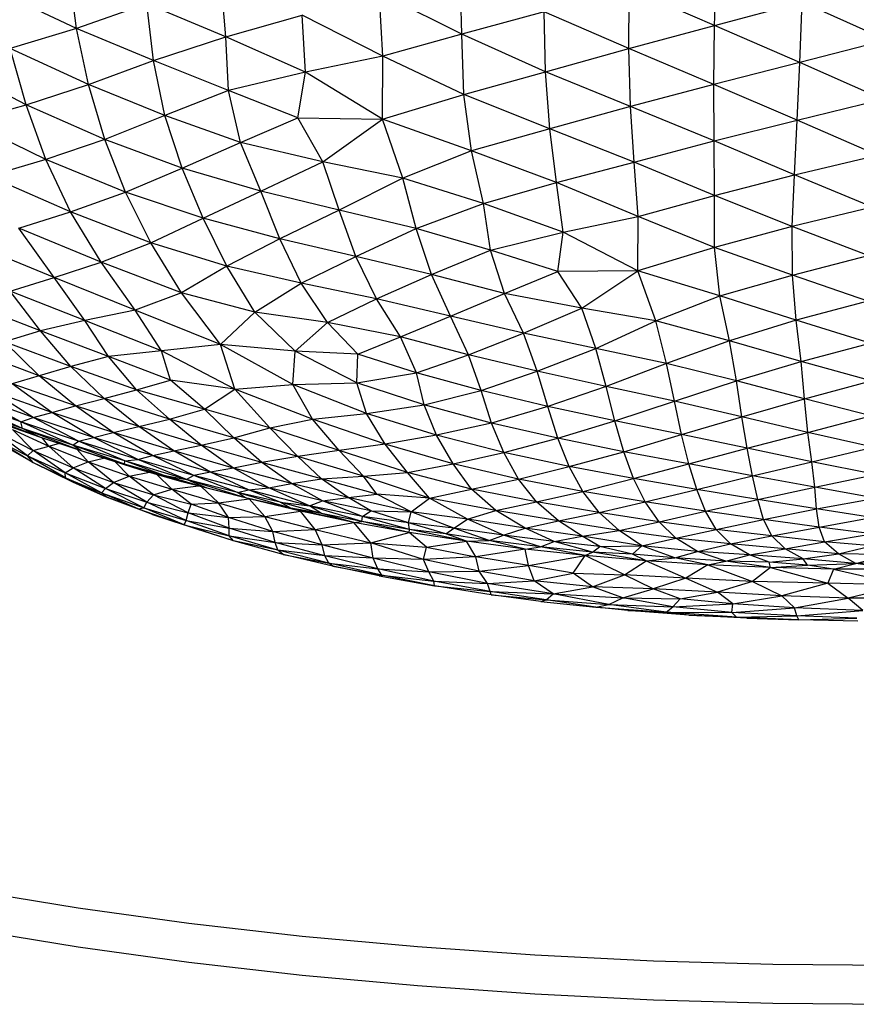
# Paper-space layout '_Dimétrica' of a CAD drawing. Header units: millimetres. Extents: x -212 to 188, y -228 to 468.
# Tile 3 of 24: x -55 to -14, y -228 to -180. Entities that reach past the tile are written whole.
import ezdxf

# ---------------------------------------------------------------- set-up
doc = ezdxf.new("R2010")
doc.units = ezdxf.units.MM

psp = doc.layouts.new('_Dimétrica')

# ---------------------------------------------------------------- linework, layer by layer
at = {"color": 7, "linetype": 'Continuous', "lineweight": 25}
for p, q in [((-21.061, -180.299), (-20.959, -177.338)), ((-51.906, -180.429), (-52.285, -177.656)), ((-44.694, -180.839), (-44.938, -178.005)), ((-33.29, -180.704), (-33.372, -177.695)), ((-25.213, -181.4), (-25.193, -178.499)), ((-21.061, -180.299), (-25.193, -178.499)), ((-51.906, -180.429), (-55.665, -178.666)), ((-33.29, -180.704), (-37.279, -178.71)), ((-37.103, -181.777), (-37.279, -178.71)), ((-48.516, -179.248), (-51.906, -180.429)), ((-44.694, -180.839), (-48.516, -179.248)), ((-48.183, -181.985), (-48.516, -179.248)), ((-21.061, -180.299), (-16.822, -179.168)), ((-16.946, -182.088), (-16.822, -179.168)), ((-12.727, -180.999), (-16.822, -179.168)), ((-44.694, -180.839), (-41.006, -179.791)), ((-37.103, -181.777), (-41.006, -179.791)), ((-40.845, -182.553), (-41.006, -179.791)), ((-29.298, -179.637), (-33.29, -180.704)), ((-25.213, -181.4), (-29.298, -179.637)), ((-29.236, -182.527), (-29.298, -179.637)), ((-51.906, -180.429), (-55.115, -181.402)), ((-48.183, -181.985), (-51.906, -180.429)), ((-51.336, -183.148), (-51.906, -180.429)), ((-25.213, -181.4), (-21.061, -180.299)), ((-21.1, -183.144), (-21.061, -180.299)), ((-16.946, -182.088), (-21.061, -180.299)), ((-48.183, -181.985), (-44.694, -180.839)), ((-40.845, -182.553), (-44.694, -180.839)), ((-44.559, -183.431), (-44.694, -180.839)), ((-33.29, -180.704), (-37.103, -181.777)), ((-29.236, -182.527), (-33.29, -180.704)), ((-33.192, -183.626), (-33.29, -180.704)), ((-51.336, -183.148), (-55.115, -181.402)), ((-54.345, -184.121), (-55.115, -181.402)), ((-29.236, -182.527), (-25.213, -181.4)), ((-21.1, -183.144), (-25.213, -181.4)), ((-25.128, -184.204), (-25.213, -181.4)), ((-12.727, -180.999), (-16.946, -182.088)), ((-37.103, -181.777), (-40.845, -182.553)), ((-37.124, -184.825), (-37.103, -181.777)), ((-33.192, -183.626), (-37.103, -181.777)), ((-54.345, -184.121), (-58.154, -182.18)), ((-51.336, -183.148), (-48.183, -181.985)), ((-44.559, -183.431), (-48.183, -181.985)), ((-47.642, -184.64), (-48.183, -181.985)), ((-16.946, -182.088), (-21.1, -183.144)), ((-17.066, -184.868), (-16.946, -182.088)), ((-12.927, -183.858), (-16.946, -182.088)), ((-40.845, -182.553), (-44.559, -183.431)), ((-41.211, -184.762), (-40.845, -182.553)), ((-37.124, -184.825), (-40.845, -182.553)), ((-33.192, -183.626), (-29.236, -182.527)), ((-25.128, -184.204), (-29.236, -182.527)), ((-29.034, -185.285), (-29.236, -182.527)), ((-54.345, -184.121), (-51.336, -183.148)), ((-47.642, -184.64), (-51.336, -183.148)), ((-50.547, -185.799), (-51.336, -183.148)), ((-21.1, -183.144), (-25.128, -184.204)), ((-17.066, -184.868), (-21.1, -183.144)), ((-21.089, -185.877), (-21.1, -183.144)), ((-44.559, -183.431), (-47.642, -184.64)), ((-41.211, -184.762), (-44.559, -183.431)), ((-43.978, -185.956), (-44.559, -183.431)), ((-37.124, -184.825), (-33.192, -183.626)), ((-29.034, -185.285), (-33.192, -183.626)), ((-32.817, -186.351), (-33.192, -183.626)), ((-57.205, -184.926), (-54.345, -184.121)), ((-50.547, -185.799), (-54.345, -184.121)), ((-53.389, -186.767), (-54.345, -184.121)), ((-25.128, -184.204), (-29.034, -185.285)), ((-21.089, -185.877), (-25.128, -184.204)), ((-24.955, -186.904), (-25.128, -184.204)), ((-17.066, -184.868), (-12.927, -183.858)), ((-47.642, -184.64), (-50.547, -185.799)), ((-43.978, -185.956), (-47.642, -184.64)), ((-46.811, -187.189), (-47.642, -184.64)), ((-53.389, -186.767), (-57.205, -184.926)), ((-43.978, -185.956), (-41.211, -184.762)), ((-41.211, -184.762), (-37.124, -184.825)), ((-40.005, -186.886), (-41.211, -184.762)), ((-40.005, -186.886), (-37.124, -184.825)), ((-32.817, -186.351), (-37.124, -184.825)), ((-36.138, -187.672), (-37.124, -184.825)), ((-21.089, -185.877), (-17.066, -184.868)), ((-17.197, -187.512), (-17.066, -184.868)), ((-13.179, -186.557), (-17.066, -184.868)), ((-29.034, -185.285), (-32.817, -186.351)), ((-24.955, -186.904), (-29.034, -185.285)), ((-28.699, -187.89), (-29.034, -185.285)), ((-50.547, -185.799), (-53.389, -186.767)), ((-46.811, -187.189), (-50.547, -185.799)), ((-49.541, -188.348), (-50.547, -185.799)), ((-46.811, -187.189), (-43.978, -185.956)), ((-40.005, -186.886), (-43.978, -185.956)), ((-43.005, -188.308), (-43.978, -185.956)), ((-24.955, -186.904), (-21.089, -185.877)), ((-17.197, -187.512), (-21.089, -185.877)), ((-21.066, -188.505), (-21.089, -185.877)), ((-32.817, -186.351), (-36.138, -187.672)), ((-28.699, -187.89), (-32.817, -186.351)), ((-32.24, -188.897), (-32.817, -186.351)), ((-17.197, -187.512), (-13.179, -186.557)), ((-53.389, -186.767), (-56.134, -187.577)), ((-49.541, -188.348), (-53.389, -186.767)), ((-52.196, -189.303), (-53.389, -186.767)), ((-43.005, -188.308), (-40.005, -186.886)), ((-36.138, -187.672), (-40.005, -186.886)), ((-39.217, -189.225), (-40.005, -186.886)), ((-28.699, -187.89), (-24.955, -186.904)), ((-21.066, -188.505), (-24.955, -186.904)), ((-24.765, -189.528), (-24.955, -186.904)), ((-52.196, -189.303), (-56.134, -187.577)), ((-49.541, -188.348), (-46.811, -187.189)), ((-43.005, -188.308), (-46.811, -187.189)), ((-45.784, -189.609), (-46.811, -187.189)), ((-21.066, -188.505), (-17.197, -187.512)), ((-17.312, -190.014), (-17.197, -187.512)), ((-13.421, -189.075), (-17.197, -187.512)), ((-36.138, -187.672), (-39.217, -189.225)), ((-32.24, -188.897), (-36.138, -187.672)), ((-35.485, -190.116), (-36.138, -187.672)), ((-32.24, -188.897), (-28.699, -187.89)), ((-24.765, -189.528), (-28.699, -187.89)), ((-28.384, -190.282), (-28.699, -187.89)), ((-52.196, -189.303), (-49.541, -188.348)), ((-45.784, -189.609), (-49.541, -188.348)), ((-48.316, -190.807), (-49.541, -188.348)), ((-45.784, -189.609), (-43.005, -188.308)), ((-39.217, -189.225), (-43.005, -188.308)), ((-42.077, -190.601), (-43.005, -188.308)), ((-24.765, -189.528), (-21.066, -188.505)), ((-17.312, -190.014), (-21.066, -188.505)), ((-21.063, -191.028), (-21.066, -188.505)), ((-35.485, -190.116), (-32.24, -188.897)), ((-28.384, -190.282), (-32.24, -188.897)), ((-31.893, -191.15), (-32.24, -188.897)), ((-54.708, -190.092), (-52.196, -189.303)), ((-48.316, -190.807), (-52.196, -189.303)), ((-50.726, -191.739), (-52.196, -189.303)), ((-39.217, -189.225), (-42.077, -190.601)), ((-35.485, -190.116), (-39.217, -189.225)), ((-38.4, -191.46), (-39.217, -189.225)), ((-13.421, -189.075), (-17.312, -190.014)), ((-48.316, -190.807), (-45.784, -189.609)), ((-42.077, -190.601), (-45.784, -189.609)), ((-44.649, -191.938), (-45.784, -189.609)), ((-28.384, -190.282), (-24.765, -189.528)), ((-24.778, -192.15), (-24.765, -189.528)), ((-21.063, -191.028), (-24.765, -189.528)), ((-50.726, -191.739), (-54.708, -190.092)), ((-52.991, -192.482), (-54.708, -190.092)), ((-38.4, -191.46), (-35.485, -190.116)), ((-31.893, -191.15), (-35.485, -190.116)), ((-34.756, -192.327), (-35.485, -190.116)), ((-31.893, -191.15), (-28.384, -190.282)), ((-28.646, -192.185), (-28.384, -190.282)), ((-24.778, -192.15), (-28.384, -190.282)), ((-17.312, -190.014), (-21.063, -191.028)), ((-13.631, -191.414), (-17.312, -190.014)), ((-17.295, -192.36), (-17.312, -190.014)), ((-52.991, -192.482), (-56.796, -190.914)), ((-50.726, -191.739), (-48.316, -190.807)), ((-44.649, -191.938), (-48.316, -190.807)), ((-46.84, -193.228), (-48.316, -190.807)), ((-42.077, -190.601), (-44.649, -191.938)), ((-38.4, -191.46), (-42.077, -190.601)), ((-41.048, -192.755), (-42.077, -190.601)), ((-34.756, -192.327), (-31.893, -191.15)), ((-28.646, -192.185), (-31.893, -191.15)), ((-31.218, -193.255), (-31.893, -191.15)), ((-21.063, -191.028), (-24.778, -192.15)), ((-17.295, -192.36), (-21.063, -191.028)), ((-20.803, -193.363), (-21.063, -191.028)), ((-17.295, -192.36), (-13.631, -191.414)), ((-52.991, -192.482), (-50.726, -191.739)), ((-46.84, -193.228), (-50.726, -191.739)), ((-49.071, -194.051), (-50.726, -191.739)), ((-41.048, -192.755), (-38.4, -191.46)), ((-34.756, -192.327), (-38.4, -191.46)), ((-37.406, -193.505), (-38.4, -191.46)), ((-44.649, -191.938), (-46.84, -193.228)), ((-41.048, -192.755), (-44.649, -191.938)), ((-43.297, -194.149), (-44.649, -191.938)), ((-37.406, -193.505), (-34.756, -192.327)), ((-31.218, -193.255), (-34.756, -192.327)), ((-33.825, -194.343), (-34.756, -192.327)), ((-31.218, -193.255), (-28.646, -192.185)), ((-24.778, -192.15), (-28.646, -192.185)), ((-27.475, -193.954), (-28.646, -192.185)), ((-27.475, -193.954), (-24.778, -192.15)), ((-20.803, -193.363), (-24.778, -192.15)), ((-23.896, -194.568), (-24.778, -192.15)), ((-20.803, -193.363), (-17.295, -192.36)), ((-13.651, -193.622), (-17.295, -192.36)), ((-17.111, -194.539), (-17.295, -192.36)), ((-55.123, -193.14), (-52.991, -192.482)), ((-49.071, -194.051), (-52.991, -192.482)), ((-51.502, -194.557), (-52.991, -192.482)), ((-43.297, -194.149), (-41.048, -192.755)), ((-37.406, -193.505), (-41.048, -192.755)), ((-39.773, -194.648), (-41.048, -192.755)), ((-51.502, -194.557), (-55.123, -193.14)), ((-53.657, -195.061), (-55.123, -193.14)), ((-46.84, -193.228), (-49.071, -194.051)), ((-43.297, -194.149), (-46.84, -193.228)), ((-44.946, -195.713), (-46.84, -193.228)), ((-33.825, -194.343), (-31.218, -193.255)), ((-27.475, -193.954), (-31.218, -193.255)), ((-30.299, -195.168), (-31.218, -193.255)), ((-53.657, -195.061), (-57.022, -193.762)), ((-39.773, -194.648), (-37.406, -193.505)), ((-33.825, -194.343), (-37.406, -193.505)), ((-36.249, -195.345), (-37.406, -193.505)), ((-23.896, -194.568), (-20.803, -193.363)), ((-17.111, -194.539), (-20.803, -193.363)), ((-20.343, -195.535), (-20.803, -193.363)), ((-13.651, -193.622), (-17.111, -194.539)), ((-49.071, -194.051), (-51.502, -194.557)), ((-44.946, -195.713), (-49.071, -194.051)), ((-47.799, -196.019), (-49.071, -194.051)), ((-44.946, -195.713), (-43.297, -194.149)), ((-39.773, -194.648), (-43.297, -194.149)), ((-41.339, -196.049), (-43.297, -194.149)), ((-30.299, -195.168), (-27.475, -193.954)), ((-23.896, -194.568), (-27.475, -193.954)), ((-26.811, -195.906), (-27.475, -193.954)), ((-51.502, -194.557), (-53.657, -195.061)), ((-47.799, -196.019), (-51.502, -194.557)), ((-50.37, -196.297), (-51.502, -194.557)), ((-41.339, -196.049), (-39.773, -194.648)), ((-36.249, -195.345), (-39.773, -194.648)), ((-38.304, -196.192), (-39.773, -194.648)), ((-36.249, -195.345), (-33.825, -194.343)), ((-30.299, -195.168), (-33.825, -194.343)), ((-32.953, -196.213), (-33.825, -194.343)), ((-26.811, -195.906), (-23.896, -194.568)), ((-20.343, -195.535), (-23.896, -194.568)), ((-23.386, -196.635), (-23.896, -194.568)), ((-17.111, -194.539), (-20.343, -195.535)), ((-13.533, -195.648), (-17.111, -194.539)), ((-16.88, -196.538), (-17.111, -194.539)), ((-53.657, -195.061), (-55.402, -195.583)), ((-50.37, -196.297), (-53.657, -195.061)), ((-52.18, -196.783), (-53.657, -195.061)), ((-32.953, -196.213), (-30.299, -195.168)), ((-26.811, -195.906), (-30.299, -195.168)), ((-29.636, -197.008), (-30.299, -195.168)), ((-52.18, -196.783), (-55.402, -195.583)), ((-53.725, -197.228), (-55.402, -195.583)), ((-38.304, -196.192), (-36.249, -195.345)), ((-32.953, -196.213), (-36.249, -195.345)), ((-35.474, -197.092), (-36.249, -195.345)), ((-20.343, -195.535), (-23.386, -196.635)), ((-16.88, -196.538), (-20.343, -195.535)), ((-20.009, -197.479), (-20.343, -195.535)), ((-16.88, -196.538), (-13.533, -195.648)), ((-53.725, -197.228), (-56.853, -196.058)), ((-47.799, -196.019), (-50.37, -196.297)), ((-44.946, -195.713), (-47.799, -196.019)), ((-44.251, -197.875), (-47.799, -196.019)), ((-47.374, -197.437), (-47.799, -196.019)), ((-41.339, -196.049), (-44.946, -195.713)), ((-41.455, -197.649), (-44.946, -195.713)), ((-44.251, -197.875), (-44.946, -195.713)), ((-41.455, -197.649), (-41.339, -196.049)), ((-38.304, -196.192), (-41.339, -196.049)), ((-38.352, -197.576), (-41.339, -196.049)), ((-29.636, -197.008), (-26.811, -195.906)), ((-23.386, -196.635), (-26.811, -195.906)), ((-26.312, -197.747), (-26.811, -195.906)), ((-50.37, -196.297), (-52.18, -196.783)), ((-47.374, -197.437), (-50.37, -196.297)), ((-49.007, -197.905), (-50.37, -196.297)), ((-38.352, -197.576), (-38.304, -196.192)), ((-35.474, -197.092), (-38.304, -196.192)), ((-35.474, -197.092), (-32.953, -196.213)), ((-29.636, -197.008), (-32.953, -196.213)), ((-32.346, -197.947), (-32.953, -196.213)), ((-23.386, -196.635), (-26.312, -197.747)), ((-20.009, -197.479), (-23.386, -196.635)), ((-23.006, -198.46), (-23.386, -196.635)), ((-20.009, -197.479), (-16.88, -196.538)), ((-13.499, -197.479), (-16.88, -196.538)), ((-16.713, -198.347), (-16.88, -196.538)), ((-52.18, -196.783), (-53.725, -197.228)), ((-49.007, -197.905), (-52.18, -196.783)), ((-50.576, -198.328), (-52.18, -196.783)), ((-38.352, -197.576), (-35.474, -197.092)), ((-32.346, -197.947), (-35.474, -197.092)), ((-35.098, -198.643), (-35.474, -197.092)), ((-32.346, -197.947), (-29.636, -197.008)), ((-26.312, -197.747), (-29.636, -197.008)), ((-29.121, -198.712), (-29.636, -197.008)), ((-53.725, -197.228), (-55.017, -197.62)), ((-50.576, -198.328), (-53.725, -197.228)), ((-51.968, -198.689), (-53.725, -197.228)), ((-49.007, -197.905), (-47.374, -197.437)), ((-44.251, -197.875), (-47.374, -197.437)), ((-45.728, -198.844), (-47.374, -197.437)), ((-41.455, -197.649), (-38.352, -197.576)), ((-35.098, -198.643), (-38.352, -197.576)), ((-37.898, -199.061), (-38.352, -197.576)), ((-23.006, -198.46), (-20.009, -197.479)), ((-16.713, -198.347), (-20.009, -197.479)), ((-19.74, -199.21), (-20.009, -197.479)), ((-16.713, -198.347), (-13.499, -197.479)), ((-53.104, -199.001), (-56.08, -197.946)), ((-54.006, -199.251), (-56.08, -197.946)), ((-51.968, -198.689), (-55.017, -197.62)), ((-53.104, -199.001), (-55.017, -197.62)), ((-50.576, -198.328), (-49.007, -197.905)), ((-45.728, -198.844), (-49.007, -197.905)), ((-47.418, -199.323), (-49.007, -197.905)), ((-45.728, -198.844), (-44.251, -197.875)), ((-44.251, -197.875), (-41.455, -197.649)), ((-40.506, -199.332), (-44.251, -197.875)), ((-42.567, -199.741), (-44.251, -197.875)), ((-37.898, -199.061), (-41.455, -197.649)), ((-40.506, -199.332), (-41.455, -197.649)), ((-35.098, -198.643), (-32.346, -197.947)), ((-29.121, -198.712), (-32.346, -197.947)), ((-31.849, -199.518), (-32.346, -197.947)), ((-26.312, -197.747), (-29.121, -198.712)), ((-23.006, -198.46), (-26.312, -197.747)), ((-25.884, -199.417), (-26.312, -197.747)), ((-54.611, -199.459), (-57.474, -198.435)), ((-54.53, -199.777), (-57.474, -198.435)), ((-54.006, -199.251), (-56.935, -198.199)), ((-54.611, -199.459), (-56.935, -198.199)), ((-51.968, -198.689), (-50.576, -198.328)), ((-47.418, -199.323), (-50.576, -198.328)), ((-48.901, -199.683), (-50.576, -198.328)), ((-25.884, -199.417), (-23.006, -198.46)), ((-19.74, -199.21), (-23.006, -198.46)), ((-22.657, -200.076), (-23.006, -198.46)), ((-19.74, -199.21), (-16.713, -198.347)), ((-13.515, -199.171), (-16.713, -198.347)), ((-16.549, -199.971), (-16.713, -198.347)), ((-54.006, -199.251), (-53.104, -199.001)), ((-53.104, -199.001), (-51.968, -198.689)), ((-50.142, -199.971), (-53.104, -199.001)), ((-51.095, -200.214), (-53.104, -199.001)), ((-48.901, -199.683), (-51.968, -198.689)), ((-50.142, -199.971), (-51.968, -198.689)), ((-47.418, -199.323), (-45.728, -198.844)), ((-42.567, -199.741), (-45.728, -198.844)), ((-44.308, -200.23), (-45.728, -198.844)), ((-37.898, -199.061), (-35.098, -198.643)), ((-31.849, -199.518), (-35.098, -198.643)), ((-34.506, -200.111), (-35.098, -198.643)), ((-29.121, -198.712), (-31.849, -199.518)), ((-25.884, -199.417), (-29.121, -198.712)), ((-28.636, -200.25), (-29.121, -198.712)), ((-54.53, -199.777), (-56.636, -199.06)), ((-53.692, -200.2), (-56.636, -199.06)), ((-54.611, -199.459), (-54.006, -199.251)), ((-51.809, -200.389), (-54.611, -199.459)), ((-52.084, -200.581), (-54.611, -199.459)), ((-54.53, -199.777), (-54.611, -199.459)), ((-51.095, -200.214), (-54.006, -199.251)), ((-51.809, -200.389), (-54.006, -199.251)), ((-48.901, -199.683), (-47.418, -199.323)), ((-44.308, -200.23), (-47.418, -199.323)), ((-45.888, -200.588), (-47.418, -199.323)), ((-42.567, -199.741), (-40.506, -199.332)), ((-40.506, -199.332), (-37.898, -199.061)), ((-36.988, -200.541), (-40.506, -199.332)), ((-39.212, -200.851), (-40.506, -199.332)), ((-34.506, -200.111), (-37.898, -199.061)), ((-36.988, -200.541), (-37.898, -199.061)), ((-28.636, -200.25), (-25.884, -199.417)), ((-22.657, -200.076), (-25.884, -199.417)), ((-25.456, -200.902), (-25.884, -199.417)), ((-22.657, -200.076), (-19.74, -199.21)), ((-16.549, -199.971), (-19.74, -199.21)), ((-19.483, -200.739), (-19.74, -199.21)), ((-16.549, -199.971), (-13.515, -199.171)), ((-55.979, -199.844), (-54.011, -200.852)), ((-54.276, -201.107), (-55.979, -199.844)), ((-53.692, -200.2), (-55.153, -199.68)), ((-55.015, -199.822), (-53.249, -200.638)), ((-54.011, -200.852), (-55.015, -199.822)), ((-52.084, -200.581), (-54.53, -199.777)), ((-51.684, -200.866), (-54.53, -199.777)), ((-53.692, -200.2), (-54.53, -199.777)), ((-51.095, -200.214), (-50.142, -199.971)), ((-50.142, -199.971), (-48.901, -199.683)), ((-47.203, -200.868), (-50.142, -199.971)), ((-48.242, -201.09), (-50.142, -199.971)), ((-45.888, -200.588), (-48.901, -199.683)), ((-47.203, -200.868), (-48.901, -199.683)), ((-44.308, -200.23), (-42.567, -199.741)), ((-39.212, -200.851), (-42.567, -199.741)), ((-41.205, -201.139), (-42.567, -199.741)), ((-31.849, -199.518), (-34.506, -200.111)), ((-28.636, -200.25), (-31.849, -199.518)), ((-31.251, -200.948), (-31.849, -199.518)), ((-19.483, -200.739), (-16.549, -199.971)), ((-13.403, -200.685), (-16.549, -199.971)), ((-16.366, -201.396), (-16.549, -199.971)), ((-55.784, -200.341), (-54.276, -201.107)), ((-55.784, -200.341), (-54.007, -201.427)), ((-51.684, -200.866), (-53.692, -200.2)), ((-53.249, -200.638), (-53.558, -200.245)), ((-52.084, -200.581), (-51.809, -200.389)), ((-51.809, -200.389), (-51.095, -200.214)), ((-48.948, -201.283), (-51.809, -200.389)), ((-49.57, -201.352), (-51.809, -200.389)), ((-48.242, -201.09), (-51.095, -200.214)), ((-48.948, -201.283), (-51.095, -200.214)), ((-45.888, -200.588), (-44.308, -200.23)), ((-41.205, -201.139), (-44.308, -200.23)), ((-42.946, -201.422), (-44.308, -200.23)), ((-34.506, -200.111), (-36.988, -200.541)), ((-31.251, -200.948), (-34.506, -200.111)), ((-33.708, -201.483), (-34.506, -200.111)), ((-31.251, -200.948), (-28.636, -200.25)), ((-25.456, -200.902), (-28.636, -200.25)), ((-28.087, -201.621), (-28.636, -200.25)), ((-25.456, -200.902), (-22.657, -200.076)), ((-19.483, -200.739), (-22.657, -200.076)), ((-22.304, -201.494), (-22.657, -200.076)), ((-55.334, -200.672), (-54.007, -201.427)), ((-54.276, -201.107), (-54.011, -200.852)), ((-54.011, -200.852), (-53.249, -200.638)), ((-54.011, -200.852), (-52.078, -201.677)), ((-52.461, -201.925), (-54.011, -200.852)), ((-53.249, -200.638), (-52.781, -200.502)), ((-53.249, -200.638), (-51.352, -201.4)), ((-52.078, -201.677), (-53.249, -200.638)), ((-49.57, -201.352), (-52.084, -200.581)), ((-49.59, -201.508), (-52.084, -200.581)), ((-51.684, -200.866), (-52.084, -200.581)), ((-51.352, -201.4), (-51.883, -200.8)), ((-49.59, -201.508), (-51.684, -200.866)), ((-48.876, -201.758), (-51.684, -200.866)), ((-50.846, -201.134), (-51.684, -200.866)), ((-48.242, -201.09), (-47.203, -200.868)), ((-47.203, -200.868), (-45.888, -200.588)), ((-44.316, -201.692), (-47.203, -200.868)), ((-45.437, -201.89), (-47.203, -200.868)), ((-42.946, -201.422), (-45.888, -200.588)), ((-44.316, -201.692), (-45.888, -200.588)), ((-39.212, -200.851), (-41.205, -201.139)), ((-36.988, -200.541), (-39.212, -200.851)), ((-35.904, -201.913), (-39.212, -200.851)), ((-38.041, -202.089), (-39.212, -200.851)), ((-33.708, -201.483), (-36.988, -200.541)), ((-35.904, -201.913), (-36.988, -200.541)), ((-28.087, -201.621), (-25.456, -200.902)), ((-22.304, -201.494), (-25.456, -200.902)), ((-24.978, -202.205), (-25.456, -200.902)), ((-22.304, -201.494), (-19.483, -200.739)), ((-16.366, -201.396), (-19.483, -200.739)), ((-19.227, -202.069), (-19.483, -200.739)), ((-16.366, -201.396), (-13.403, -200.685)), ((-54.276, -201.107), (-52.461, -201.925)), ((-52.444, -202.172), (-54.276, -201.107)), ((-54.007, -201.427), (-54.276, -201.107)), ((-52.078, -201.677), (-51.352, -201.4)), ((-51.352, -201.4), (-50.61, -201.209)), ((-51.352, -201.4), (-49.366, -202.089)), ((-50.126, -202.391), (-51.352, -201.4)), ((-48.876, -201.758), (-50.846, -201.134)), ((-49.366, -202.089), (-50.047, -201.387)), ((-49.59, -201.508), (-49.57, -201.352)), ((-49.57, -201.352), (-48.948, -201.283)), ((-46.602, -202.242), (-49.57, -201.352)), ((-47.72, -202.039), (-49.57, -201.352)), ((-48.948, -201.283), (-48.242, -201.09)), ((-46.246, -202.059), (-48.948, -201.283)), ((-46.602, -202.242), (-48.948, -201.283)), ((-45.437, -201.89), (-48.242, -201.09)), ((-46.246, -202.059), (-48.242, -201.09)), ((-41.205, -201.139), (-42.946, -201.422)), ((-38.041, -202.089), (-41.205, -201.139)), ((-40.07, -202.216), (-41.205, -201.139)), ((-33.708, -201.483), (-31.251, -200.948)), ((-28.087, -201.621), (-31.251, -200.948)), ((-30.538, -202.229), (-31.251, -200.948)), ((-19.227, -202.069), (-16.366, -201.396)), ((-13.277, -202.004), (-16.366, -201.396)), ((-16.217, -202.625), (-16.366, -201.396)), ((-54.007, -201.427), (-52.444, -202.172)), ((-54.007, -201.427), (-52.076, -202.381)), ((-52.461, -201.925), (-52.078, -201.677)), ((-52.078, -201.677), (-50.126, -202.391)), ((-50.516, -202.684), (-52.078, -201.677)), ((-47.72, -202.039), (-49.59, -201.508)), ((-46.817, -202.353), (-49.59, -201.508)), ((-48.876, -201.758), (-49.59, -201.508)), ((-46.817, -202.353), (-48.876, -201.758)), ((-45.437, -201.89), (-46.246, -202.059)), ((-44.316, -201.692), (-45.437, -201.89)), ((-42.619, -202.652), (-45.437, -201.89)), ((-43.603, -202.745), (-45.437, -201.89)), ((-42.946, -201.422), (-44.316, -201.692)), ((-41.526, -202.436), (-44.316, -201.692)), ((-42.619, -202.652), (-44.316, -201.692)), ((-40.07, -202.216), (-42.946, -201.422)), ((-41.526, -202.436), (-42.946, -201.422)), ((-35.904, -201.913), (-33.708, -201.483)), ((-30.538, -202.229), (-33.708, -201.483)), ((-32.811, -202.715), (-33.708, -201.483)), ((-30.538, -202.229), (-28.087, -201.621)), ((-24.978, -202.205), (-28.087, -201.621)), ((-27.432, -202.82), (-28.087, -201.621)), ((-24.978, -202.205), (-22.304, -201.494)), ((-19.227, -202.069), (-22.304, -201.494)), ((-21.923, -202.725), (-22.304, -201.494)), ((-52.461, -201.925), (-50.516, -202.684)), ((-50.698, -202.886), (-52.461, -201.925)), ((-52.444, -202.172), (-52.461, -201.925)), ((-52.444, -202.172), (-50.698, -202.886)), ((-50.477, -203.089), (-52.444, -202.172)), ((-52.076, -202.381), (-52.444, -202.172)), ((-50.126, -202.391), (-49.366, -202.089)), ((-49.366, -202.089), (-48.385, -201.9)), ((-49.366, -202.089), (-47.298, -202.708)), ((-48.191, -202.984), (-49.366, -202.089)), ((-47.298, -202.708), (-48.033, -202.001)), ((-47.72, -202.039), (-46.602, -202.242)), ((-45.588, -202.666), (-47.72, -202.039)), ((-46.817, -202.353), (-47.72, -202.039)), ((-45.588, -202.666), (-46.817, -202.353)), ((-43.568, -203.188), (-46.817, -202.353)), ((-46.246, -202.059), (-46.602, -202.242)), ((-44.133, -202.875), (-46.602, -202.242)), ((-43.736, -203.129), (-46.602, -202.242)), ((-45.588, -202.666), (-46.602, -202.242)), ((-43.603, -202.745), (-46.246, -202.059)), ((-44.133, -202.875), (-46.246, -202.059)), ((-41.526, -202.436), (-40.07, -202.216)), ((-40.07, -202.216), (-38.041, -202.089)), ((-37.388, -202.952), (-40.07, -202.216)), ((-38.778, -203.116), (-40.07, -202.216)), ((-38.041, -202.089), (-35.904, -201.913)), ((-34.852, -203.151), (-38.041, -202.089)), ((-37.388, -202.952), (-38.041, -202.089)), ((-32.811, -202.715), (-35.904, -201.913)), ((-34.852, -203.151), (-35.904, -201.913)), ((-32.811, -202.715), (-30.538, -202.229)), ((-27.432, -202.82), (-30.538, -202.229)), ((-29.671, -203.331), (-30.538, -202.229)), ((-27.432, -202.82), (-24.978, -202.205)), ((-21.923, -202.725), (-24.978, -202.205)), ((-24.414, -203.331), (-24.978, -202.205)), ((-21.923, -202.725), (-19.227, -202.069)), ((-16.217, -202.625), (-19.227, -202.069)), ((-18.975, -203.211), (-19.227, -202.069)), ((-16.217, -202.625), (-13.277, -202.004)), ((-52.076, -202.381), (-50.477, -203.089)), ((-50.698, -202.886), (-50.516, -202.684)), ((-50.516, -202.684), (-50.126, -202.391)), ((-50.516, -202.684), (-48.515, -203.344)), ((-48.654, -203.622), (-50.516, -202.684)), ((-50.126, -202.391), (-48.191, -202.984)), ((-48.515, -203.344), (-50.126, -202.391)), ((-48.191, -202.984), (-47.298, -202.708)), ((-47.298, -202.708), (-46.022, -202.557)), ((-47.298, -202.708), (-45.055, -203.371)), ((-46.373, -203.434), (-47.298, -202.708)), ((-45.055, -203.371), (-45.89, -202.591)), ((-43.736, -203.129), (-45.588, -202.666)), ((-43.568, -203.188), (-45.588, -202.666)), ((-44.133, -202.875), (-43.603, -202.745)), ((-43.603, -202.745), (-42.619, -202.652)), ((-40.641, -203.514), (-43.603, -202.745)), ((-42.074, -203.349), (-43.603, -202.745)), ((-42.619, -202.652), (-41.526, -202.436)), ((-40.021, -203.284), (-42.619, -202.652)), ((-40.641, -203.514), (-42.619, -202.652)), ((-38.778, -203.116), (-41.526, -202.436)), ((-40.021, -203.284), (-41.526, -202.436)), ((-34.852, -203.151), (-32.811, -202.715)), ((-29.671, -203.331), (-32.811, -202.715)), ((-31.646, -203.746), (-32.811, -202.715)), ((-29.671, -203.331), (-27.432, -202.82)), ((-24.414, -203.331), (-27.432, -202.82)), ((-26.637, -203.848), (-27.432, -202.82)), ((-24.414, -203.331), (-21.923, -202.725)), ((-18.975, -203.211), (-21.923, -202.725)), ((-21.498, -203.776), (-21.923, -202.725)), ((-18.975, -203.211), (-16.217, -202.625)), ((-13.289, -203.143), (-16.217, -202.625)), ((-16.136, -203.668), (-16.217, -202.625)), ((-50.698, -202.886), (-48.654, -203.622)), ((-48.933, -203.672), (-50.698, -202.886)), ((-50.477, -203.089), (-50.698, -202.886)), ((-48.24, -203.947), (-50.477, -203.089)), ((-50.477, -203.089), (-48.933, -203.672)), ((-48.515, -203.344), (-48.191, -202.984)), ((-48.191, -202.984), (-46.373, -203.434)), ((-46.521, -203.852), (-48.191, -202.984)), ((-45.055, -203.371), (-43.568, -203.188)), ((-42.074, -203.349), (-44.133, -202.875)), ((-41.551, -203.627), (-44.133, -202.875)), ((-43.736, -203.129), (-44.133, -202.875)), ((-41.551, -203.627), (-43.736, -203.129)), ((-41.086, -203.779), (-43.736, -203.129)), ((-43.568, -203.188), (-43.736, -203.129)), ((-41.086, -203.779), (-43.568, -203.188)), ((-42.813, -204.036), (-43.568, -203.188)), ((-40.641, -203.514), (-40.021, -203.284)), ((-40.021, -203.284), (-38.778, -203.116)), ((-37.679, -203.761), (-40.021, -203.284)), ((-38.078, -204.032), (-40.021, -203.284)), ((-38.778, -203.116), (-37.388, -202.952)), ((-35.739, -203.809), (-38.778, -203.116)), ((-37.679, -203.761), (-38.778, -203.116)), ((-34.852, -203.151), (-37.388, -202.952)), ((-35.739, -203.809), (-37.388, -202.952)), ((-35.739, -203.809), (-34.852, -203.151)), ((-31.646, -203.746), (-34.852, -203.151)), ((-33.01, -204.173), (-34.852, -203.151)), ((-21.498, -203.776), (-18.975, -203.211)), ((-16.136, -203.668), (-18.975, -203.211)), ((-18.69, -204.178), (-18.975, -203.211)), ((-16.136, -203.668), (-13.289, -203.143)), ((-48.933, -203.672), (-48.654, -203.622)), ((-48.933, -203.672), (-46.708, -204.447)), ((-48.24, -203.947), (-48.933, -203.672)), ((-48.654, -203.622), (-48.515, -203.344)), ((-48.654, -203.622), (-46.614, -204.225)), ((-46.708, -204.447), (-48.654, -203.622)), ((-48.515, -203.344), (-46.521, -203.852)), ((-46.614, -204.225), (-48.515, -203.344)), ((-46.521, -203.852), (-46.373, -203.434)), ((-46.373, -203.434), (-45.055, -203.371)), ((-44.564, -204.091), (-46.373, -203.434)), ((-45.055, -203.371), (-42.813, -204.036)), ((-44.564, -204.091), (-45.055, -203.371)), ((-42.813, -204.036), (-41.086, -203.779)), ((-42.074, -203.349), (-40.641, -203.514)), ((-40.073, -203.891), (-42.074, -203.349)), ((-41.551, -203.627), (-42.074, -203.349)), ((-40.073, -203.891), (-41.551, -203.627)), ((-38.501, -204.319), (-41.551, -203.627)), ((-41.086, -203.779), (-41.551, -203.627)), ((-38.501, -204.319), (-41.086, -203.779)), ((-40.378, -204.672), (-41.086, -203.779)), ((-38.078, -204.032), (-40.641, -203.514)), ((-38.118, -204.278), (-40.641, -203.514)), ((-40.073, -203.891), (-40.641, -203.514)), ((-38.078, -204.032), (-37.679, -203.761)), ((-37.679, -203.761), (-35.739, -203.809)), ((-35.857, -204.34), (-37.679, -203.761)), ((-33.01, -204.173), (-31.646, -203.746)), ((-31.646, -203.746), (-29.671, -203.331)), ((-28.615, -204.254), (-31.646, -203.746)), ((-30.221, -204.599), (-31.646, -203.746)), ((-26.637, -203.848), (-29.671, -203.331)), ((-28.615, -204.254), (-29.671, -203.331)), ((-26.637, -203.848), (-24.414, -203.331)), ((-21.498, -203.776), (-24.414, -203.331)), ((-23.742, -204.29), (-24.414, -203.331)), ((-23.742, -204.29), (-21.498, -203.776)), ((-18.69, -204.178), (-21.498, -203.776)), ((-20.981, -204.658), (-21.498, -203.776)), ((-18.69, -204.178), (-16.136, -203.668)), ((-13.465, -204.09), (-16.136, -203.668)), ((-16.002, -204.545), (-16.136, -203.668)), ((-46.099, -204.655), (-48.24, -203.947)), ((-48.24, -203.947), (-46.708, -204.447)), ((-46.708, -204.447), (-46.614, -204.225)), ((-46.614, -204.225), (-46.521, -203.852)), ((-46.614, -204.225), (-44.524, -204.606)), ((-44.53, -204.973), (-46.614, -204.225)), ((-46.521, -203.852), (-44.564, -204.091)), ((-44.524, -204.606), (-46.521, -203.852)), ((-44.564, -204.091), (-42.813, -204.036)), ((-42.428, -204.757), (-44.564, -204.091)), ((-44.524, -204.606), (-44.564, -204.091)), ((-42.813, -204.036), (-40.378, -204.672)), ((-42.428, -204.757), (-42.813, -204.036)), ((-38.118, -204.278), (-40.073, -203.891)), ((-38.501, -204.319), (-40.073, -203.891)), ((-38.118, -204.278), (-38.078, -204.032)), ((-35.857, -204.34), (-38.078, -204.032)), ((-35.82, -204.666), (-38.078, -204.032)), ((-35.857, -204.34), (-35.739, -203.809)), ((-33.01, -204.173), (-35.739, -203.809)), ((-33.673, -204.596), (-35.739, -203.809)), ((-33.673, -204.596), (-33.01, -204.173)), ((-30.221, -204.599), (-33.01, -204.173)), ((-31.268, -204.941), (-33.01, -204.173)), ((-30.221, -204.599), (-28.615, -204.254)), ((-28.615, -204.254), (-26.637, -203.848)), ((-25.68, -204.72), (-28.615, -204.254)), ((-27.458, -204.989), (-28.615, -204.254)), ((-23.742, -204.29), (-26.637, -203.848)), ((-25.68, -204.72), (-26.637, -203.848)), ((-20.981, -204.658), (-18.69, -204.178)), ((-16.002, -204.545), (-18.69, -204.178)), ((-18.295, -204.973), (-18.69, -204.178)), ((-16.002, -204.545), (-13.465, -204.09)), ((-46.708, -204.447), (-44.53, -204.973)), ((-44.319, -205.21), (-46.708, -204.447)), ((-46.099, -204.655), (-46.708, -204.447)), ((-44.319, -205.21), (-46.099, -204.655)), ((-44.53, -204.973), (-44.524, -204.606)), ((-44.524, -204.606), (-42.428, -204.757)), ((-42.306, -205.295), (-44.524, -204.606)), ((-42.428, -204.757), (-40.378, -204.672)), ((-40.378, -204.672), (-38.501, -204.319)), ((-40.378, -204.672), (-37.684, -205.313)), ((-40.038, -205.406), (-40.378, -204.672)), ((-38.501, -204.319), (-38.118, -204.278)), ((-35.823, -204.805), (-38.501, -204.319)), ((-37.684, -205.313), (-38.501, -204.319)), ((-35.82, -204.666), (-38.118, -204.278)), ((-35.823, -204.805), (-38.118, -204.278)), ((-33.673, -204.596), (-35.857, -204.34)), ((-34.049, -204.875), (-35.857, -204.34)), ((-35.82, -204.666), (-35.857, -204.34)), ((-35.823, -204.805), (-35.82, -204.666)), ((-34.049, -204.875), (-35.82, -204.666)), ((-33.061, -205.236), (-35.82, -204.666)), ((-34.049, -204.875), (-33.673, -204.596)), ((-31.268, -204.941), (-33.673, -204.596)), ((-31.955, -205.201), (-33.673, -204.596)), ((-31.268, -204.941), (-30.221, -204.599)), ((-27.458, -204.989), (-30.221, -204.599)), ((-28.811, -205.253), (-30.221, -204.599)), ((-27.458, -204.989), (-25.68, -204.72)), ((-25.68, -204.72), (-23.742, -204.29)), ((-22.938, -205.092), (-25.68, -204.72)), ((-24.583, -205.459), (-25.68, -204.72)), ((-20.981, -204.658), (-23.742, -204.29)), ((-22.938, -205.092), (-23.742, -204.29)), ((-22.938, -205.092), (-20.981, -204.658)), ((-18.295, -204.973), (-20.981, -204.658)), ((-20.286, -205.366), (-20.981, -204.658)), ((-18.295, -204.973), (-16.002, -204.545)), ((-13.438, -204.878), (-16.002, -204.545)), ((-15.75, -205.254), (-16.002, -204.545)), ((-44.53, -204.973), (-42.306, -205.295)), ((-42.184, -205.661), (-44.53, -204.973)), ((-44.319, -205.21), (-44.53, -204.973)), ((-42.184, -205.661), (-44.319, -205.21)), ((-41.917, -205.868), (-44.319, -205.21)), ((-40.038, -205.406), (-42.428, -204.757)), ((-42.306, -205.295), (-42.428, -204.757)), ((-37.684, -205.313), (-35.823, -204.805)), ((-33.061, -205.236), (-35.823, -204.805)), ((-34.989, -205.524), (-35.823, -204.805)), ((-31.955, -205.201), (-34.049, -204.875)), ((-33.061, -205.236), (-34.049, -204.875)), ((-33.061, -205.236), (-31.955, -205.201)), ((-31.955, -205.201), (-31.268, -204.941)), ((-29.486, -205.504), (-31.955, -205.201)), ((-30.222, -205.61), (-31.955, -205.201)), ((-28.811, -205.253), (-31.268, -204.941)), ((-29.486, -205.504), (-31.268, -204.941)), ((-28.811, -205.253), (-27.458, -204.989)), ((-24.583, -205.459), (-27.458, -204.989)), ((-26.618, -205.49), (-27.458, -204.989)), ((-24.583, -205.459), (-22.938, -205.092)), ((-20.286, -205.366), (-22.938, -205.092)), ((-21.889, -205.724), (-22.938, -205.092)), ((-20.286, -205.366), (-18.295, -204.973)), ((-15.75, -205.254), (-18.295, -204.973)), ((-17.644, -205.607), (-18.295, -204.973)), ((-15.75, -205.254), (-13.438, -204.878)), ((-42.306, -205.295), (-40.038, -205.406)), ((-39.899, -205.944), (-42.306, -205.295)), ((-42.184, -205.661), (-42.306, -205.295)), ((-39.899, -205.944), (-42.184, -205.661)), ((-39.718, -206.289), (-42.184, -205.661)), ((-41.917, -205.868), (-42.184, -205.661)), ((-40.038, -205.406), (-37.684, -205.313)), ((-37.567, -206.057), (-40.038, -205.406)), ((-39.899, -205.944), (-40.038, -205.406)), ((-37.684, -205.313), (-34.989, -205.524)), ((-35.142, -206.109), (-37.684, -205.313)), ((-37.567, -206.057), (-37.684, -205.313)), ((-35.142, -206.109), (-34.989, -205.524)), ((-34.989, -205.524), (-33.061, -205.236)), ((-34.989, -205.524), (-32.611, -205.994)), ((-30.222, -205.61), (-33.061, -205.236)), ((-32.611, -205.994), (-33.061, -205.236)), ((-30.222, -205.61), (-32.611, -205.994)), ((-30.222, -205.61), (-29.486, -205.504)), ((-27.326, -205.925), (-30.222, -205.61)), ((-30.055, -206.402), (-30.222, -205.61)), ((-29.486, -205.504), (-28.811, -205.253)), ((-26.969, -205.769), (-29.486, -205.504)), ((-27.326, -205.925), (-29.486, -205.504)), ((-26.618, -205.49), (-28.811, -205.253)), ((-26.969, -205.769), (-28.811, -205.253)), ((-26.969, -205.769), (-26.618, -205.49)), ((-26.618, -205.49), (-24.583, -205.459)), ((-25.033, -205.852), (-26.618, -205.49)), ((-25.033, -205.852), (-24.583, -205.459)), ((-21.889, -205.724), (-24.583, -205.459)), ((-22.982, -206.031), (-24.583, -205.459)), ((-21.889, -205.724), (-20.286, -205.366)), ((-17.644, -205.607), (-20.286, -205.366)), ((-19.375, -205.896), (-20.286, -205.366)), ((-19.375, -205.896), (-17.644, -205.607)), ((-17.644, -205.607), (-15.75, -205.254)), ((-15.07, -205.836), (-17.644, -205.607)), ((-16.787, -206.08), (-17.644, -205.607)), ((-13.464, -205.452), (-15.75, -205.254)), ((-15.07, -205.836), (-15.75, -205.254)), ((-15.07, -205.836), (-13.464, -205.452)), ((-41.917, -205.868), (-39.718, -206.289)), ((-39.524, -206.44), (-41.917, -205.868)), ((-37.567, -206.057), (-39.899, -205.944)), ((-37.341, -206.568), (-39.899, -205.944)), ((-39.718, -206.289), (-39.899, -205.944)), ((-35.142, -206.109), (-37.567, -206.057)), ((-34.88, -206.713), (-37.567, -206.057)), ((-37.341, -206.568), (-37.567, -206.057)), ((-32.611, -205.994), (-35.142, -206.109)), ((-32.442, -206.678), (-35.142, -206.109)), ((-34.88, -206.713), (-35.142, -206.109)), ((-30.055, -206.402), (-32.611, -205.994)), ((-32.442, -206.678), (-32.611, -205.994)), ((-30.055, -206.402), (-27.326, -205.925)), ((-27.907, -206.78), (-27.326, -205.925)), ((-27.326, -205.925), (-26.969, -205.769)), ((-24.374, -206.181), (-27.326, -205.925)), ((-25.423, -206.853), (-27.326, -205.925)), ((-25.033, -205.852), (-26.969, -205.769)), ((-24.374, -206.181), (-26.969, -205.769)), ((-22.982, -206.031), (-25.033, -205.852)), ((-24.374, -206.181), (-25.033, -205.852)), ((-24.374, -206.181), (-22.982, -206.031)), ((-22.982, -206.031), (-21.889, -205.724)), ((-20.516, -206.191), (-22.982, -206.031)), ((-21.382, -206.377), (-22.982, -206.031)), ((-19.375, -205.896), (-21.889, -205.724)), ((-20.516, -206.191), (-21.889, -205.724)), ((-20.516, -206.191), (-19.375, -205.896)), ((-16.787, -206.08), (-19.375, -205.896)), ((-18.421, -206.251), (-19.375, -205.896)), ((-18.421, -206.251), (-16.787, -206.08)), ((-16.787, -206.08), (-15.07, -205.836)), ((-14.23, -206.31), (-16.787, -206.08)), ((-16.569, -206.392), (-16.787, -206.08)), ((-12.569, -205.876), (-15.07, -205.836)), ((-14.23, -206.31), (-15.07, -205.836)), ((-14.23, -206.31), (-12.569, -205.876)), ((-39.718, -206.289), (-37.341, -206.568)), ((-37.144, -206.867), (-39.718, -206.289)), ((-39.524, -206.44), (-39.718, -206.289)), ((-39.524, -206.44), (-37.144, -206.867)), ((-37.281, -206.909), (-39.524, -206.44)), ((-37.341, -206.568), (-34.88, -206.713)), ((-34.643, -207.163), (-37.341, -206.568)), ((-37.144, -206.867), (-37.341, -206.568)), ((-32.442, -206.678), (-30.055, -206.402)), ((-27.907, -206.78), (-30.055, -206.402)), ((-29.778, -207.15), (-30.055, -206.402)), ((-25.423, -206.853), (-24.374, -206.181)), ((-21.382, -206.377), (-24.374, -206.181)), ((-24.374, -206.181), (-22.459, -207.016)), ((-21.382, -206.377), (-22.459, -207.016)), ((-21.382, -206.377), (-20.516, -206.191)), ((-18.358, -206.511), (-21.382, -206.377)), ((-21.382, -206.377), (-19.222, -207.188)), ((-18.421, -206.251), (-20.516, -206.191)), ((-18.358, -206.511), (-20.516, -206.191)), ((-18.358, -206.511), (-19.222, -207.188)), ((-16.569, -206.392), (-18.421, -206.251)), ((-18.358, -206.511), (-18.421, -206.251)), ((-18.358, -206.511), (-16.569, -206.392)), ((-15.316, -206.584), (-18.358, -206.511)), ((-18.358, -206.511), (-15.588, -207.266)), ((-16.569, -206.392), (-14.23, -206.31)), ((-15.316, -206.584), (-16.569, -206.392)), ((-15.316, -206.584), (-15.588, -207.266)), ((-15.316, -206.584), (-14.23, -206.31)), ((-12.27, -206.594), (-15.316, -206.584)), ((-15.316, -206.584), (-11.969, -207.352)), ((-11.842, -206.254), (-14.23, -206.31)), ((-12.27, -206.594), (-14.23, -206.31)), ((-37.281, -206.909), (-37.144, -206.867)), ((-37.281, -206.909), (-34.604, -207.386)), ((-37.144, -206.867), (-34.643, -207.163)), ((-34.604, -207.386), (-37.144, -206.867)), ((-34.88, -206.713), (-32.442, -206.678)), ((-32.05, -207.276), (-34.88, -206.713)), ((-34.643, -207.163), (-34.88, -206.713)), ((-29.778, -207.15), (-32.442, -206.678)), ((-32.05, -207.276), (-32.442, -206.678)), ((-29.778, -207.15), (-27.907, -206.78)), ((-27.907, -206.78), (-25.423, -206.853)), ((-26.96, -207.437), (-27.907, -206.78)), ((-26.96, -207.437), (-25.423, -206.853)), ((-22.459, -207.016), (-25.423, -206.853)), ((-24.038, -207.534), (-25.423, -206.853)), ((-22.459, -207.016), (-24.038, -207.534)), ((-19.222, -207.188), (-22.459, -207.016)), ((-22.459, -207.016), (-20.916, -207.689)), ((-34.643, -207.163), (-32.05, -207.276)), ((-31.914, -207.656), (-34.643, -207.163)), ((-34.604, -207.386), (-34.643, -207.163)), ((-34.604, -207.386), (-31.914, -207.656)), ((-31.858, -207.822), (-34.604, -207.386)), ((-32.05, -207.276), (-29.778, -207.15)), ((-28.866, -207.776), (-32.05, -207.276)), ((-31.914, -207.656), (-32.05, -207.276)), ((-26.96, -207.437), (-29.778, -207.15)), ((-28.866, -207.776), (-29.778, -207.15)), ((-28.866, -207.776), (-26.96, -207.437)), ((-24.038, -207.534), (-26.96, -207.437)), ((-25.503, -207.975), (-26.96, -207.437)), ((-25.503, -207.975), (-24.038, -207.534)), ((-20.916, -207.689), (-24.038, -207.534)), ((-22.727, -208.024), (-24.038, -207.534)), ((-19.222, -207.188), (-20.916, -207.689)), ((-15.588, -207.266), (-19.222, -207.188)), ((-19.222, -207.188), (-17.81, -207.87)), ((-15.588, -207.266), (-17.81, -207.87)), ((-11.969, -207.352), (-15.588, -207.266)), ((-15.588, -207.266), (-14.599, -207.994)), ((-11.969, -207.352), (-14.599, -207.994)), ((-31.914, -207.656), (-28.866, -207.776)), ((-29.21, -208.071), (-31.914, -207.656)), ((-31.858, -207.822), (-31.914, -207.656)), ((-31.858, -207.822), (-29.21, -208.071)), ((-29.463, -208.143), (-31.858, -207.822)), ((-29.463, -208.143), (-29.21, -208.071)), ((-29.21, -208.071), (-28.866, -207.776)), ((-29.21, -208.071), (-26.176, -208.289)), ((-26.805, -208.416), (-29.21, -208.071)), ((-28.866, -207.776), (-25.503, -207.975)), ((-26.176, -208.289), (-28.866, -207.776)), ((-26.176, -208.289), (-25.503, -207.975)), ((-25.503, -207.975), (-22.727, -208.024)), ((-23.083, -208.407), (-25.503, -207.975)), ((-23.083, -208.407), (-22.727, -208.024)), ((-22.727, -208.024), (-20.916, -207.689)), ((-20.174, -208.265), (-22.727, -208.024)), ((-17.81, -207.87), (-20.916, -207.689)), ((-20.174, -208.265), (-20.916, -207.689)), ((-20.174, -208.265), (-17.81, -207.87)), ((-14.599, -207.994), (-17.81, -207.87)), ((-17.202, -208.455), (-17.81, -207.87)), ((-17.202, -208.455), (-14.599, -207.994)), ((-11.279, -207.99), (-14.599, -207.994)), ((-13.888, -208.577), (-14.599, -207.994)), ((-29.463, -208.143), (-26.805, -208.416)), ((-26.805, -208.416), (-26.176, -208.289)), ((-26.805, -208.416), (-23.4, -208.669)), ((-25.258, -208.58), (-26.805, -208.416)), ((-26.176, -208.289), (-23.083, -208.407)), ((-23.4, -208.669), (-26.176, -208.289)), ((-23.4, -208.669), (-23.083, -208.407)), ((-23.083, -208.407), (-20.174, -208.265)), ((-20.221, -208.675), (-23.083, -208.407)), ((-20.221, -208.675), (-20.174, -208.265)), ((-20.221, -208.675), (-17.202, -208.455)), ((-17.202, -208.455), (-20.174, -208.265)), ((-13.888, -208.577), (-17.202, -208.455)), ((-17.089, -208.845), (-17.202, -208.455)), ((-22.305, -208.807), (-25.258, -208.58)), ((-25.258, -208.58), (-23.4, -208.669)), ((-23.4, -208.669), (-20.221, -208.675)), ((-19.998, -208.903), (-23.4, -208.669)), ((-22.305, -208.807), (-23.4, -208.669)), ((-22.305, -208.807), (-19.998, -208.903)), ((-19.497, -208.947), (-22.305, -208.807)), ((-17.089, -208.845), (-20.221, -208.675)), ((-19.998, -208.903), (-20.221, -208.675)), ((-19.998, -208.903), (-17.089, -208.845)), ((-16.992, -209.039), (-19.998, -208.903)), ((-19.497, -208.947), (-19.998, -208.903)), ((-19.497, -208.947), (-16.992, -209.039)), ((-17.089, -208.845), (-13.888, -208.577)), ((-14.192, -208.961), (-17.089, -208.845)), ((-16.992, -209.039), (-17.089, -208.845)), ((-16.992, -209.039), (-14.192, -208.961)), ((-14.14, -209.096), (-16.992, -209.039))]:
    psp.add_line(p, q, dxfattribs=at)
at = {"color": 7, "linetype": 'Continuous', "lineweight": 25, "flags": 128}
for points in [[(-107.896, -195.961), (-107.775, -197.556), (-107.307, -199.481), (-106.487, -201.393), (-105.32, -203.285), (-103.808, -205.15), (-101.959, -206.98), (-99.778, -208.769), (-97.274, -210.511), (-94.456, -212.199), (-91.334, -213.826), (-87.921, -215.387), (-84.229, -216.875), (-80.271, -218.286), (-76.063, -219.613), (-71.619, -220.853), (-66.957, -222), (-62.094, -223.05), (-57.049, -224), (-51.838, -224.845), (-46.483, -225.582)], [(-76.063, -217.728), (-71.619, -218.967), (-66.957, -220.114), (-62.094, -221.165), (-57.049, -222.114), (-51.838, -222.959), (-46.483, -223.697)], [(-46.483, -223.697), (-41.003, -224.324), (-35.419, -224.839), (-29.75, -225.24), (-24.019, -225.524), (-18.247, -225.692), (-12.455, -225.742)], [(-46.483, -225.582), (-41.003, -226.21), (-35.419, -226.725), (-29.75, -227.125), (-24.019, -227.41), (-18.247, -227.577), (-12.455, -227.627)]]:
    psp.add_lwpolyline(points, dxfattribs=at)

doc.saveas('drawing.dxf')
